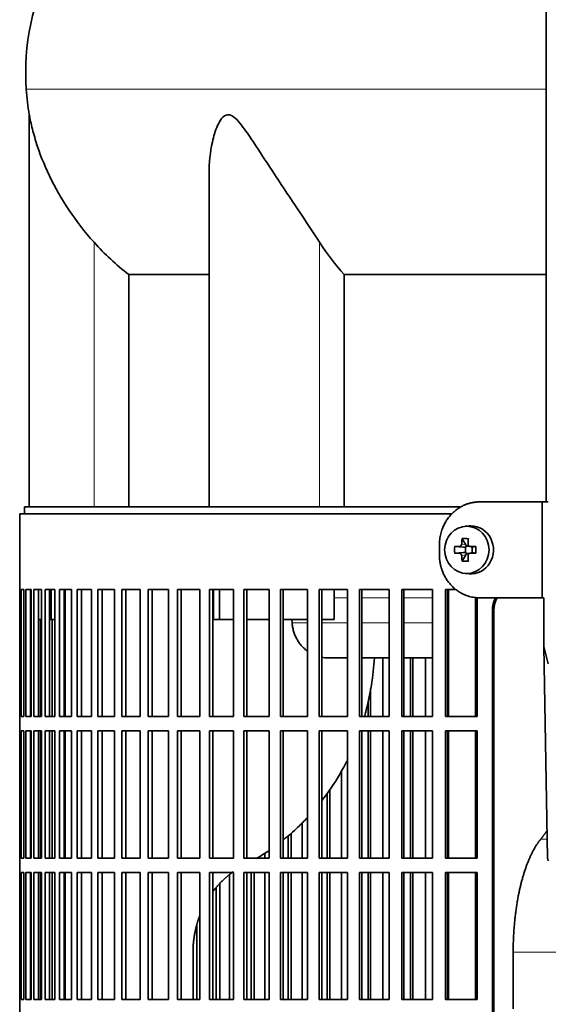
# Model space of a CAD drawing. Header units: millimetres. Extents: x 450 to 1334, y -1400 to 1414.
# Tile 13 of 25: x 456 to 567, y 72 to 277. Entities that reach past the tile are written whole.
import ezdxf

# ---------------------------------------------------------------- set-up
doc = ezdxf.new("R2010")
doc.units = ezdxf.units.MM
for name, color, linetype in [('LOW_334-2', 7, 'Continuous'), ('M5X8_UNI7687', 7, 'Continuous'), ('VSI344-454_FILTR', 7, 'Continuous'), ('VSI344-454_SUPPO', 7, 'Continuous'), ('VSI344-454_TERMI', 7, 'Continuous'), ('VSI344_DIFFUSORE', 7, 'Continuous')]:
    doc.layers.add(name, color=color, linetype=linetype)

# ---------------------------------------------------------------- blocks, each defined once
blk = doc.blocks.new('SE')
at = {"layer": 'LOW_334-2', "color": 7, "linetype": 'Continuous', "lineweight": 35}
blk.add_line((566.11, 628.51), (566.11, 176.51), dxfattribs=at)
at = {"layer": 'M5X8_UNI7687', "color": 7, "linetype": 'Continuous', "lineweight": 35}
for p, q in [((550.04, 171.49), (549.19, 171.42)), ((548.55, 168.84), (549.31, 167.54)), ((547, 167.2), (548.85, 167.04)), ((549.25, 165.94), (549.25, 167.07)), ((549.42, 167.26), (550.04, 167.26)), ((550.12, 167.24), (550.71, 167.04)), ((550.65, 167.06), (550.65, 165.95)), ((551.39, 167.2), (550.79, 167.04)), ((547, 165.81), (548.85, 165.97)), ((548.55, 164.17), (549.31, 165.47)), ((550.07, 165.76), (549.42, 165.76)), ((550.71, 165.97), (550.12, 165.77)), ((551.39, 165.81), (550.79, 165.97)), ((549.19, 161.59), (550.04, 161.52))]:
    blk.add_line(p, q, dxfattribs=at)
at = {"layer": 'M5X8_UNI7687', "color": 4, "linetype": 'Continuous', "lineweight": 9}
for p, q in [((548.85, 167.04), (547.99, 167.22)), ((548.46, 167.72), (549.31, 167.54)), ((550.26, 167.22), (550.79, 167.04)), ((547.99, 165.8), (548.85, 165.97)), ((549.31, 165.47), (548.46, 165.3)), ((550.79, 165.97), (550.26, 165.8))]:
    blk.add_line(p, q, dxfattribs=at)
at = {"layer": 'M5X8_UNI7687', "color": 7, "linetype": 'Continuous', "lineweight": 35}
for centre, radius, start, end in [((558.17, 166.51), 11.19, 176.4519, 183.5481), ((517.44, 166.51), 33.96, 358.8317, 1.1683)]:
    blk.add_arc(centre, radius, start, end, dxfattribs=at)
blk.add_ellipse((549.54, 166.51), major_axis=(0, 4.93), ratio=0.939693, dxfattribs=at)
for centre, major_axis, ratio, start_param, end_param in [((550.39, 166.51), (0, 5), 0.939693, 3.065157, 6.283185), ((550.39, 166.51), (0, 5), 0.939693, 0, 0.076435), ((552.66, 166.51), (0, 10), 0.422618, 1.335108, 1.449667), ((551.76, 163.44), (-8.99, 2.22), 0.549436, -1.223909, -1.074217), ((552.37, 166.51), (0, 10), 0.258819, 1.335108, 1.449667), ((552.51, 166.35), (-9.99, 0.3), 0.0819, -1.099374, -0.984815), ((548.84, 167.54), (0.805, -0.118), 0.613124, 4.809424, 5.327625), ((549.01, 167.51), (0.03, -0.501), 0.939258, 0.461161, 0.987959), ((548.84, 167.54), (0.521, -0.505), 0.511875, 0.559691, 1.077892), ((552.51, 166.35), (-9.99, 0.3), 0.0819, -1.456192, -1.341632), ((550.79, 167.54), (0.052, 0.506), 0.51441, 3.025925, 3.331693), ((552.51, 166.66), (-9.99, -0.3), 0.0819, 0.984815, 1.099374), ((552.66, 166.51), (0, -10), 0.422618, -1.449667, -1.335108), ((548.84, 165.47), (0.805, 0.118), 0.613124, 0.95556, 1.473761), ((549.01, 165.51), (0.03, 0.501), 0.939258, 5.295226, 5.822024), ((548.84, 165.47), (0.521, 0.505), 0.511875, 5.205293, 5.723494), ((552.37, 166.51), (0, -10), 0.258819, -1.449667, -1.335108), ((552.51, 166.66), (-9.99, -0.3), 0.0819, 1.341632, 1.456192), ((550.79, 165.47), (0.052, -0.506), 0.51441, 2.951492, 3.25726), ((551.76, 169.57), (-8.99, -2.22), 0.549436, 1.074217, 1.223909)]:
    blk.add_ellipse(centre, major_axis=major_axis, ratio=ratio, start_param=start_param, end_param=end_param, dxfattribs=at)
for points in [[(547.99, 167.22), (548.01, 167.22), (548.04, 167.22), (548.08, 167.23), (548.12, 167.24), (548.16, 167.26), (548.2, 167.28), (548.24, 167.3), (548.28, 167.33), (548.31, 167.36), (548.35, 167.4), (548.37, 167.44), (548.4, 167.48), (548.42, 167.53), (548.44, 167.57), (548.45, 167.62), (548.46, 167.66), (548.46, 167.7), (548.46, 167.72)], [(549.8, 167.72), (549.8, 167.7), (549.8, 167.66), (549.8, 167.62), (549.81, 167.57), (549.83, 167.53), (549.84, 167.48), (549.87, 167.44), (549.89, 167.4), (549.93, 167.36), (549.96, 167.33), (550, 167.3), (550.04, 167.28), (550.08, 167.26), (550.12, 167.24), (550.17, 167.23), (550.21, 167.22), (550.25, 167.22), (550.26, 167.22)], [(548.46, 165.3), (548.46, 165.32), (548.46, 165.35), (548.45, 165.4), (548.44, 165.44), (548.42, 165.49), (548.4, 165.53), (548.37, 165.57), (548.35, 165.61), (548.31, 165.65), (548.28, 165.68), (548.24, 165.71), (548.2, 165.74), (548.16, 165.76), (548.12, 165.77), (548.08, 165.79), (548.04, 165.79), (548.01, 165.8), (547.99, 165.8)], [(550.26, 165.8), (550.25, 165.8), (550.21, 165.79), (550.17, 165.79), (550.12, 165.77), (550.08, 165.76), (550.04, 165.74), (550, 165.71), (549.96, 165.68), (549.93, 165.65), (549.89, 165.61), (549.87, 165.57), (549.84, 165.53), (549.83, 165.49), (549.81, 165.44), (549.8, 165.4), (549.8, 165.35), (549.8, 165.32), (549.8, 165.3)]]:
    blk.add_open_spline(points, degree=3, dxfattribs=at)
at = {"layer": 'VSI344-454_FILTR', "color": 7, "linetype": 'Continuous', "lineweight": 35}
for p, q in [((546.4, 174.01), (456.32, 174.01)), ((456.32, 174.01), (456.32, 158.26)), ((456.32, 158.26), (456.44, 158.26)), ((456.32, 131.76), (456.32, 158.26)), ((456.44, 131.76), (456.44, 158.26)), ((456.6, 158.26), (457.21, 158.26)), ((456.6, 131.76), (456.6, 158.26)), ((457.21, 131.76), (457.21, 158.26)), ((457.58, 158.26), (458.68, 158.26)), ((457.58, 131.76), (457.58, 158.26)), ((458.56, 131.76), (458.56, 158.26)), ((458.68, 131.76), (458.68, 158.26)), ((459.25, 158.26), (460.83, 158.26)), ((459.25, 131.76), (459.25, 158.26)), ((460.22, 131.76), (460.22, 158.26)), ((460.83, 131.76), (460.83, 158.26)), ((461.6, 158.26), (463.66, 158.26)), ((461.6, 131.76), (461.6, 158.26)), ((462.56, 131.76), (462.56, 158.26)), ((463.66, 131.76), (463.66, 158.26)), ((464.63, 158.26), (467.15, 158.26)), ((464.63, 131.76), (464.63, 158.26)), ((465.56, 131.76), (465.56, 158.26)), ((467.15, 131.76), (467.15, 158.26)), ((468.31, 158.26), (471.29, 158.26)), ((468.31, 131.76), (468.31, 158.26)), ((469.22, 131.76), (469.22, 158.26)), ((471.29, 131.76), (471.29, 158.26)), ((472.64, 158.26), (476.05, 158.26)), ((472.64, 131.76), (472.64, 158.26)), ((473.52, 131.76), (473.52, 158.26)), ((476.05, 131.76), (476.05, 158.26)), ((477.59, 158.26), (481.42, 158.26)), ((477.59, 131.76), (477.59, 158.26)), ((478.43, 131.76), (478.43, 158.26)), ((481.42, 131.76), (481.42, 158.26)), ((483.13, 158.26), (487.36, 158.26)), ((483.13, 131.76), (483.13, 158.26)), ((483.93, 131.76), (483.93, 158.26)), ((487.36, 131.76), (487.36, 158.26)), ((489.24, 158.26), (493.86, 158.26)), ((489.24, 131.76), (489.24, 158.26)), ((490, 131.76), (490, 158.26)), ((493.86, 131.76), (493.86, 158.26)), ((495.89, 158.26), (500.86, 158.26)), ((495.89, 131.76), (495.89, 158.26)), ((496.6, 131.76), (496.6, 158.26)), ((500.86, 131.76), (500.86, 158.26)), ((503.05, 158.26), (508.36, 158.26)), ((503.05, 131.76), (503.05, 158.26)), ((503.7, 131.76), (503.7, 158.26)), ((508.36, 131.76), (508.36, 158.26)), ((510.67, 158.26), (516.29, 158.26)), ((510.67, 131.76), (510.67, 158.26)), ((511.28, 131.76), (511.28, 158.26)), ((516.29, 131.76), (516.29, 158.26)), ((518.73, 158.26), (524.63, 158.26)), ((518.73, 131.76), (518.73, 158.26)), ((519.28, 131.76), (519.28, 158.26)), ((524.63, 131.76), (524.63, 158.26)), ((527.19, 158.26), (533.34, 158.26)), ((527.19, 131.76), (527.19, 158.26)), ((527.68, 131.76), (527.68, 158.26)), ((533.34, 131.76), (533.34, 158.26)), ((536, 158.26), (542.38, 158.26)), ((536, 131.76), (536, 158.26)), ((536.42, 131.76), (536.42, 158.26)), ((542.38, 131.76), (542.38, 158.26)), ((545.12, 158.26), (547.25, 158.26)), ((545.12, 131.76), (545.12, 158.26)), ((545.48, 131.76), (545.48, 158.26)), ((551.69, 131.76), (551.69, 156.56)), ((554.88, -116.99), (554.88, 154.01)), ((555.19, -116.99), (555.19, 154.01)), ((460.65, 131.76), (460.65, 152.01)), ((463.12, 131.76), (463.12, 152.01)), ((532.01, 131.76), (532.01, 144.01)), ((537.82, 131.76), (537.82, 144.01)), ((538.28, 131.76), (538.28, 144.01)), ((540.92, 131.76), (540.92, 144.01)), ((529.46, 131.76), (529.46, 137.64)), ((528.95, 131.76), (528.95, 134.88)), ((456.32, 131.76), (456.44, 131.76)), ((456.32, 131.76), (456.32, 128.76)), ((456.6, 131.76), (457.21, 131.76)), ((457.58, 131.76), (458.68, 131.76)), ((459.25, 131.76), (460.83, 131.76)), ((461.6, 131.76), (463.66, 131.76)), ((464.63, 131.76), (467.15, 131.76)), ((468.31, 131.76), (471.29, 131.76)), ((472.64, 131.76), (476.05, 131.76)), ((477.59, 131.76), (481.42, 131.76)), ((483.13, 131.76), (487.36, 131.76)), ((489.24, 131.76), (493.86, 131.76)), ((495.89, 131.76), (500.86, 131.76)), ((503.05, 131.76), (508.36, 131.76)), ((510.67, 131.76), (516.29, 131.76)), ((518.73, 131.76), (524.63, 131.76)), ((527.19, 131.76), (533.34, 131.76)), ((536, 131.76), (542.38, 131.76)), ((545.12, 131.76), (551.69, 131.76)), ((456.32, 128.76), (456.44, 128.76)), ((456.32, 102.26), (456.32, 128.76)), ((456.44, 102.26), (456.44, 128.76)), ((456.6, 128.76), (457.21, 128.76)), ((456.6, 102.26), (456.6, 128.76)), ((457.21, 102.26), (457.21, 128.76)), ((457.58, 128.76), (458.68, 128.76)), ((457.58, 102.26), (457.58, 128.76)), ((458.56, 102.26), (458.56, 128.76)), ((458.68, 102.26), (458.68, 128.76)), ((459.25, 128.76), (460.83, 128.76)), ((459.25, 102.26), (459.25, 128.76)), ((460.22, 102.26), (460.22, 128.76)), ((460.65, 102.26), (460.65, 128.76)), ((460.83, 102.26), (460.83, 128.76)), ((461.6, 128.76), (463.66, 128.76)), ((461.6, 102.26), (461.6, 128.76)), ((462.56, 102.26), (462.56, 128.76)), ((463.12, 102.26), (463.12, 128.76)), ((463.66, 102.26), (463.66, 128.76)), ((464.63, 128.76), (467.15, 128.76)), ((464.63, 102.26), (464.63, 128.76)), ((465.56, 102.26), (465.56, 128.76)), ((467.15, 102.26), (467.15, 128.76)), ((468.31, 128.76), (471.29, 128.76)), ((468.31, 102.26), (468.31, 128.76)), ((469.22, 102.26), (469.22, 128.76)), ((471.29, 102.26), (471.29, 128.76)), ((472.64, 128.76), (476.05, 128.76)), ((472.64, 102.26), (472.64, 128.76)), ((473.52, 102.26), (473.52, 128.76)), ((476.05, 102.26), (476.05, 128.76)), ((477.59, 128.76), (481.42, 128.76)), ((477.59, 102.26), (477.59, 128.76)), ((478.43, 102.26), (478.43, 128.76)), ((481.42, 102.26), (481.42, 128.76)), ((483.13, 128.76), (487.36, 128.76)), ((483.13, 102.26), (483.13, 128.76)), ((483.93, 102.26), (483.93, 128.76)), ((487.36, 102.26), (487.36, 128.76)), ((489.24, 128.76), (493.86, 128.76)), ((489.24, 102.26), (489.24, 128.76)), ((490, 102.26), (490, 128.76)), ((493.86, 102.26), (493.86, 128.76)), ((495.89, 128.76), (500.86, 128.76)), ((495.89, 102.26), (495.89, 128.76)), ((496.6, 102.26), (496.6, 128.76)), ((500.86, 102.26), (500.86, 128.76)), ((503.05, 128.76), (508.36, 128.76)), ((503.05, 102.26), (503.05, 128.76)), ((503.7, 102.26), (503.7, 128.76)), ((508.36, 102.26), (508.36, 128.76)), ((510.67, 128.76), (516.29, 128.76)), ((510.67, 102.26), (510.67, 128.76)), ((511.28, 102.26), (511.28, 128.76)), ((516.29, 102.26), (516.29, 128.76)), ((518.73, 128.76), (524.63, 128.76)), ((518.73, 102.26), (518.73, 128.76)), ((519.28, 102.26), (519.28, 128.76)), ((524.63, 102.26), (524.63, 128.76)), ((527.19, 128.76), (533.34, 128.76)), ((527.19, 102.26), (527.19, 128.76)), ((527.68, 102.26), (527.68, 128.76)), ((528.95, 102.26), (528.95, 128.76)), ((529.46, 102.26), (529.46, 128.76)), ((532.01, 102.26), (532.01, 128.76)), ((533.34, 102.26), (533.34, 128.76)), ((536, 128.76), (542.38, 128.76)), ((536, 102.26), (536, 128.76)), ((536.42, 102.26), (536.42, 128.76)), ((537.82, 102.26), (537.82, 128.76)), ((538.28, 102.26), (538.28, 128.76)), ((540.92, 102.26), (540.92, 128.76)), ((542.38, 102.26), (542.38, 128.76)), ((545.12, 128.76), (551.69, 128.76)), ((545.12, 102.26), (545.12, 128.76)), ((545.48, 102.26), (545.48, 128.76)), ((551.69, 102.26), (551.69, 128.76)), ((523.43, 102.26), (523.43, 120.51)), ((520.41, 102.26), (520.41, 115.76)), ((520.99, 102.26), (520.99, 116.64)), ((515.23, 102.26), (515.23, 109.68)), ((512.27, 102.26), (512.27, 106.88)), ((512.9, 102.26), (512.9, 107.44)), ((507.43, 102.26), (507.43, 103.31)), ((456.32, 102.26), (456.44, 102.26)), ((456.32, 102.26), (456.32, 99.26)), ((456.6, 102.26), (457.21, 102.26)), ((457.58, 102.26), (458.68, 102.26)), ((459.25, 102.26), (460.83, 102.26)), ((461.6, 102.26), (463.66, 102.26)), ((464.63, 102.26), (467.15, 102.26)), ((468.31, 102.26), (471.29, 102.26)), ((472.64, 102.26), (476.05, 102.26)), ((477.59, 102.26), (481.42, 102.26)), ((483.13, 102.26), (487.36, 102.26)), ((489.24, 102.26), (493.86, 102.26)), ((495.89, 102.26), (500.86, 102.26)), ((503.05, 102.26), (508.36, 102.26)), ((510.67, 102.26), (516.29, 102.26)), ((518.73, 102.26), (524.63, 102.26)), ((527.19, 102.26), (533.34, 102.26)), ((536, 102.26), (542.38, 102.26)), ((545.12, 102.26), (551.69, 102.26)), ((456.32, 99.26), (456.44, 99.26)), ((456.32, 72.76), (456.32, 99.26)), ((456.44, 72.76), (456.44, 99.26)), ((456.6, 99.26), (457.21, 99.26)), ((456.6, 72.76), (456.6, 99.26)), ((457.21, 72.76), (457.21, 99.26)), ((457.58, 99.26), (458.68, 99.26)), ((457.58, 72.76), (457.58, 99.26)), ((458.56, 72.76), (458.56, 99.26)), ((458.68, 72.76), (458.68, 99.26)), ((459.25, 99.26), (460.83, 99.26)), ((459.25, 72.76), (459.25, 99.26)), ((460.22, 72.76), (460.22, 99.26)), ((460.65, 72.76), (460.65, 99.26)), ((460.83, 72.76), (460.83, 99.26)), ((461.6, 99.26), (463.66, 99.26)), ((461.6, 72.76), (461.6, 99.26)), ((462.56, 72.76), (462.56, 99.26)), ((463.12, 72.76), (463.12, 99.26)), ((463.66, 72.76), (463.66, 99.26)), ((464.63, 99.26), (467.15, 99.26)), ((464.63, 72.76), (464.63, 99.26)), ((465.56, 72.76), (465.56, 99.26)), ((467.15, 72.76), (467.15, 99.26)), ((468.31, 99.26), (471.29, 99.26)), ((468.31, 72.76), (468.31, 99.26)), ((469.22, 72.76), (469.22, 99.26)), ((471.29, 72.76), (471.29, 99.26)), ((472.64, 99.26), (476.05, 99.26)), ((472.64, 72.76), (472.64, 99.26)), ((473.52, 72.76), (473.52, 99.26)), ((476.05, 72.76), (476.05, 99.26)), ((477.59, 99.26), (481.42, 99.26)), ((477.59, 72.76), (477.59, 99.26)), ((478.43, 72.76), (478.43, 99.26)), ((481.42, 72.76), (481.42, 99.26)), ((483.13, 99.26), (487.36, 99.26)), ((483.13, 72.76), (483.13, 99.26)), ((483.93, 72.76), (483.93, 99.26)), ((487.36, 72.76), (487.36, 99.26)), ((489.24, 99.26), (493.86, 99.26)), ((489.24, 72.76), (489.24, 99.26)), ((490, 72.76), (490, 99.26)), ((493.86, 72.76), (493.86, 99.26)), ((495.89, 99.26), (500.86, 99.26)), ((495.89, 72.76), (495.89, 99.26)), ((496.6, 72.76), (496.6, 99.26)), ((500.09, 72.76), (500.09, 98.79)), ((500.86, 72.76), (500.86, 99.26)), ((503.05, 99.26), (508.36, 99.26)), ((503.05, 72.76), (503.05, 99.26)), ((503.7, 72.76), (503.7, 99.26)), ((504.55, 72.76), (504.55, 99.26)), ((505.23, 72.76), (505.23, 99.26)), ((507.43, 72.76), (507.43, 99.26)), ((508.36, 72.76), (508.36, 99.26)), ((510.67, 99.26), (516.29, 99.26)), ((510.67, 72.76), (510.67, 99.26)), ((511.28, 72.76), (511.28, 99.26)), ((512.27, 72.76), (512.27, 99.26)), ((512.9, 72.76), (512.9, 99.26)), ((515.23, 72.76), (515.23, 99.26)), ((516.29, 72.76), (516.29, 99.26)), ((518.73, 99.26), (524.63, 99.26)), ((518.73, 72.76), (518.73, 99.26)), ((519.28, 72.76), (519.28, 99.26)), ((520.41, 72.76), (520.41, 99.26)), ((520.99, 72.76), (520.99, 99.26)), ((523.43, 72.76), (523.43, 99.26)), ((524.63, 72.76), (524.63, 99.26)), ((527.19, 99.26), (533.34, 99.26)), ((527.19, 72.76), (527.19, 99.26)), ((527.68, 72.76), (527.68, 99.26)), ((528.95, 72.76), (528.95, 99.26)), ((529.46, 72.76), (529.46, 99.26)), ((532.01, 72.76), (532.01, 99.26)), ((533.34, 72.76), (533.34, 99.26)), ((536, 99.26), (542.38, 99.26)), ((536, 72.76), (536, 99.26)), ((536.42, 72.76), (536.42, 99.26)), ((537.82, 72.76), (537.82, 99.26)), ((538.28, 72.76), (538.28, 99.26)), ((540.92, 72.76), (540.92, 99.26)), ((542.38, 72.76), (542.38, 99.26)), ((545.12, 99.26), (551.69, 99.26)), ((545.12, 72.76), (545.12, 99.26)), ((545.48, 72.76), (545.48, 99.26)), ((551.69, 72.76), (551.69, 99.26)), ((498.03, 72.76), (498.03, 96.9)), ((497.3, 72.76), (497.3, 96.1)), ((493.23, 72.76), (493.23, 88.35)), ((456.32, 72.76), (456.44, 72.76)), ((456.32, 72.76), (456.32, 69.76)), ((456.6, 72.76), (457.21, 72.76)), ((457.58, 72.76), (458.68, 72.76)), ((459.25, 72.76), (460.83, 72.76)), ((461.6, 72.76), (463.66, 72.76)), ((464.63, 72.76), (467.15, 72.76)), ((468.31, 72.76), (471.29, 72.76)), ((472.64, 72.76), (476.05, 72.76)), ((477.59, 72.76), (481.42, 72.76)), ((483.13, 72.76), (487.36, 72.76)), ((489.24, 72.76), (493.86, 72.76)), ((495.89, 72.76), (500.86, 72.76)), ((503.05, 72.76), (508.36, 72.76)), ((510.67, 72.76), (516.29, 72.76)), ((518.73, 72.76), (524.63, 72.76)), ((527.19, 72.76), (533.34, 72.76)), ((536, 72.76), (542.38, 72.76)), ((545.12, 72.76), (551.69, 72.76))]:
    blk.add_line(p, q, dxfattribs=at)
at = {"layer": 'VSI344-454_FILTR', "color": 4, "linetype": 'Continuous', "lineweight": 9}
blk.add_line((554.88, 154.01), (555.19, 154.01), dxfattribs=at)
at = {"layer": 'VSI344-454_FILTR', "color": 7, "linetype": 'Continuous', "lineweight": 35}
for points, knots in [([(554.88, 154.01), (554.88, 154.08), (554.88, 154.23), (554.89, 154.44), (554.92, 154.66), (554.95, 154.87), (554.99, 155.09), (555.04, 155.3), (555.1, 155.51), (555.16, 155.71), (555.29, 156.07), (555.43, 156.35), (555.54, 156.55)], [0, 0, 0, 0, 0.027983, 0.0557899, 0.0834734, 0.1110867, 0.1386835, 0.1663177, 0.1940428, 0.2219119, 0.2499772, 0.3401037, 0.3401037, 0.3401037, 0.3401037]), ([(555.85, 156.55), (555.74, 156.35), (555.58, 156.02), (555.42, 155.55), (555.32, 155.17), (555.24, 154.79), (555.2, 154.4), (555.19, 154.14), (555.19, 154.01)], [0.6599456, 0.6599456, 0.6599456, 0.6599456, 0.7500173, 0.8003848, 0.8502554, 0.8999393, 0.9497504, 1, 1, 1, 1])]:
    blk.add_open_spline(points, degree=3, knots=knots, dxfattribs=at)
at = {"layer": 'VSI344-454_SUPPO', "color": 7, "linetype": 'Continuous', "lineweight": 35}
for p, q in [((548.38, 175.51), (457.32, 175.51)), ((457.32, 175.51), (457.32, 174.01)), ((462.91, 152.01), (462.91, 158.26)), ((465.81, 131.76), (465.81, 158.26)), ((496.75, 152.01), (496.75, 158.26)), ((497.96, 152.01), (497.96, 158.26)), ((521.87, 152.01), (521.87, 158.26)), ((545.75, 131.76), (545.75, 158.26)), ((551.35, 131.76), (551.35, 156.6)), ((458.56, 152.01), (458.68, 152.01)), ((460.22, 152.01), (460.83, 152.01)), ((462.56, 152.01), (462.91, 152.01)), ((462.91, 152.01), (463.66, 152.01)), ((465.56, 152.01), (465.81, 152.01)), ((496.75, 152.01), (497.96, 152.01)), ((497.96, 152.01), (500.86, 152.01)), ((503.7, 152.01), (508.36, 152.01)), ((511.28, 152.01), (516.29, 152.01)), ((513.09, 151.31), (513.04, 152.01)), ((519.28, 152.01), (521.87, 152.01)), ((520.46, 144.01), (524.63, 144.01)), ((527.68, 144.01), (533.34, 144.01)), ((536.42, 144.01), (542.38, 144.01)), ((545.48, 144.01), (545.75, 144.01)), ((465.81, 102.26), (465.81, 128.76)), ((545.75, 102.26), (545.75, 128.76)), ((551.35, 102.26), (551.35, 128.76)), ((465.81, 72.76), (465.81, 99.26)), ((545.75, 72.76), (545.75, 99.26)), ((551.35, 72.76), (551.35, 99.26)), ((492.46, 72.76), (492.46, 82.66)), ((559.2, 70.81), (559.2, 82.66))]:
    blk.add_line(p, q, dxfattribs=at)
at = {"layer": 'VSI344-454_SUPPO', "color": 4, "linetype": 'Continuous', "lineweight": 9}
for p, q in [((524.63, 156.53), (521.87, 156.53)), ((533.34, 156.53), (527.68, 156.53)), ((542.38, 156.53), (536.42, 156.53)), ((545.75, 156.53), (545.48, 156.53)), ((513.09, 151.31), (516.29, 151.31)), ((519.28, 151.31), (524.63, 151.31)), ((527.68, 151.31), (533.34, 151.31)), ((536.42, 151.31), (542.38, 151.31)), ((545.48, 151.31), (545.75, 151.31)), ((564.96, 106.22), (566.29, 106.22)), ((559.2, 82.66), (640.43, 82.66))]:
    blk.add_line(p, q, dxfattribs=at)
at = {"layer": 'VSI344-454_SUPPO', "color": 7, "linetype": 'Continuous', "lineweight": 35}
for points, degree, knots in [([(513.09, 151.31), (513.13, 151.02), (513.19, 150.44), (513.4, 149.58), (513.7, 148.73), (514.09, 147.91), (514.58, 147.12), (515.16, 146.4), (515.74, 145.83), (516.13, 145.52), (516.28, 145.4)], 3, [0, 0, 0, 0, 0.0417365, 0.0843208, 0.127753, 0.1720331, 0.2171609, 0.2631364, 0.3099596, 0.3384804, 0.3384804, 0.3384804, 0.3384804]), ([(530.26, 144), (530.05, 140.18), (529.45, 136.44), (528.37, 132.42), (528.27, 132.08), (528.17, 131.74)], 3, [0.0517388, 0.0517388, 0.0517388, 0.0517388, 0.25, 0.25, 0.2684606, 0.2684606, 0.2684606, 0.2684606]), ([(524.7, 122.82), (524.16, 121.74), (523.59, 120.68), (521.87, 117.76), (520.65, 115.95), (519.32, 114.23)], 3, [0.4358245, 0.4358245, 0.4358245, 0.4358245, 0.5, 0.5, 0.6155764, 0.6155764, 0.6155764, 0.6155764]), ([(516.3, 110.7), (515.66, 110), (514.99, 109.34), (513.35, 107.77), (512.35, 106.9), (511.31, 106.07)], 3, [0.6987897, 0.6987897, 0.6987897, 0.6987897, 0.75, 0.75, 0.8223069, 0.8223069, 0.8223069, 0.8223069]), ([(559.2, 82.66), (559.2, 86.35), (559.6, 89.92), (560, 93.49), (560.76, 96.62), (561.53, 99.76), (562.6, 102.21), (563.67, 104.66), (564.96, 106.22)], 2, [0, 0, 0, 0.25, 0.25, 0.5, 0.5, 0.75, 0.75, 1, 1, 1]), ([(496.57, 95.25), (497.56, 96.56), (498.77, 97.71), (499.75, 98.64), (500.84, 99.41)], 2, [0.6005011, 0.6005011, 0.6005011, 0.75, 0.75, 0.875, 0.875, 0.875]), ([(492.46, 82.66), (492.46, 85.51), (493.19, 88.23), (493.46, 89.24), (493.82, 90.2)], 2, [0, 0, 0, 0.25, 0.25, 0.3403799, 0.3403799, 0.3403799])]:
    blk.add_open_spline(points, degree=degree, knots=knots, dxfattribs=at)
for points, degree in [([(519.26, 144.11), (519.7, 144.04), (520.14, 144), (520.58, 144.01)], 3), ([(564.96, 106.22), (565.63, 107.05), (566.28, 108.02)], 2), ([(508.36, 103.88), (507.48, 103.28), (506.59, 102.71), (505.68, 102.17)], 3)]:
    blk.add_open_spline(points, degree=degree, dxfattribs=at)
at = {"layer": 'VSI344-454_TERMI', "color": 7, "linetype": 'Continuous', "lineweight": 35}
for p, q in [((552.22, 176.51), (565.23, 176.51)), ((565.23, 176.51), (566.52, 176.51)), ((565.23, 156.51), (565.23, 176.51)), ((543.82, 167.51), (543.82, 165.51)), ((552.22, 156.51), (565.23, 156.51)), ((565.23, 156.51), (565.59, 156.51)), ((565.59, 146.34), (565.59, 156.51)), ((565.59, 146.34), (566.52, 142.76)), ((566.36, 102.3), (565.59, 146.34)), ((566.52, 101.67), (566.36, 102.3))]:
    blk.add_line(p, q, dxfattribs=at)
for points, knots in [([(552.22, 176.51), (552.13, 176.51), (551.94, 176.5), (551.66, 176.49), (551.39, 176.47), (551.11, 176.43), (550.84, 176.39), (550.57, 176.34), (550.3, 176.28), (550.03, 176.2), (549.76, 176.12), (549.5, 176.03), (549.24, 175.93), (548.81, 175.75), (548.23, 175.46), (547.52, 175.01), (546.86, 174.48), (546.25, 173.88), (545.69, 173.23), (545.21, 172.51), (544.79, 171.76), (544.48, 171.05), (544.25, 170.4), (544.09, 169.84), (543.97, 169.26), (543.88, 168.68), (543.83, 168.1), (543.82, 167.7), (543.82, 167.51)], [0, 0, 0, 0, 0.021016, 0.041931, 0.062766, 0.083544, 0.104287, 0.125018, 0.14576, 0.166534, 0.187364, 0.208272, 0.22928, 0.250409, 0.312471, 0.374687, 0.437512, 0.500059, 0.562597, 0.625436, 0.687652, 0.74973, 0.791863, 0.833589, 0.875085, 0.916531, 0.95811, 1, 1, 1, 1]), ([(543.82, 165.51), (543.82, 165.41), (543.82, 165.21), (543.83, 164.92), (543.85, 164.62), (543.89, 164.33), (543.93, 164.04), (543.97, 163.75), (544.03, 163.46), (544.1, 163.18), (544.17, 162.9), (544.26, 162.62), (544.35, 162.34), (544.51, 161.88), (544.79, 161.26), (545.21, 160.5), (545.69, 159.79), (546.25, 159.13), (546.86, 158.54), (547.52, 158.01), (548.23, 157.55), (548.89, 157.22), (549.5, 156.98), (550.03, 156.81), (550.57, 156.67), (551.11, 156.58), (551.66, 156.52), (552.04, 156.51), (552.22, 156.51)], [0, 0, 0, 0, 0.020995, 0.041891, 0.062709, 0.083472, 0.104202, 0.124923, 0.145657, 0.166425, 0.187252, 0.208159, 0.229169, 0.250303, 0.312364, 0.374597, 0.437423, 0.499974, 0.562512, 0.625346, 0.687554, 0.749624, 0.791753, 0.833484, 0.874994, 0.916463, 0.958072, 1, 1, 1, 1])]:
    blk.add_open_spline(points, degree=3, knots=knots, dxfattribs=at)
at = {"layer": 'VSI344_DIFFUSORE', "color": 4, "linetype": 'Continuous', "lineweight": 9}
for p, q in [((457.69, 262.51), (566.11, 262.51)), ((471.82, 175.51), (471.82, 230.61)), ((518.85, 175.51), (518.85, 230.61))]:
    blk.add_line(p, q, dxfattribs=at)
at = {"layer": 'VSI344_DIFFUSORE', "color": 7, "linetype": 'Continuous', "lineweight": 35}
for p, q in [((458.32, 257.19), (458.32, 175.51)), ((495.81, 245), (495.81, 175.51)), ((479.07, 223.88), (495.81, 223.88)), ((479.07, 175.51), (479.07, 223.88)), ((523.98, 223.88), (566.11, 223.88)), ((523.98, 175.51), (523.98, 223.88))]:
    blk.add_line(p, q, dxfattribs=at)
for centre, radius, start, end in [((507.49, 265.95), 49.92, 152.418, 183.9452), ((511.06, 266.19), 53.5, 183.9452, 189.69)]:
    blk.add_arc(centre, radius, start, end, dxfattribs=at)
for points, knots in [([(471.82, 230.61), (469.88, 232.78), (468.14, 235.02), (465.02, 239.68), (463.66, 242.07), (461.38, 246.84), (460.44, 249.25), (459.34, 252.81), (459.03, 253.98), (458.65, 255.58), (458.54, 256.1), (458.37, 256.91), (458.32, 257.22), (458.32, 257.22)], [0, 0, 0, 0, 0.125, 0.125, 0.25, 0.25, 0.375, 0.375, 0.4375, 0.4375, 0.46875, 0.46875, 0.4987021, 0.4987021, 0.4987021, 0.4987021]), ([(518.85, 230.61), (517.48, 232.78), (515.97, 235.02), (512.84, 239.68), (511.23, 242.07), (508.09, 246.84), (506.54, 249.25), (504.18, 252.81), (503.39, 253.98), (502.13, 255.58), (501.7, 256.1), (500.75, 256.93), (500.21, 257.24), (499.19, 257.19), (498.75, 256.84), (498.07, 255.98), (497.8, 255.47), (497.09, 253.85), (496.76, 252.69), (496.03, 249.38), (495.81, 247.18), (495.81, 245)], [0, 0, 0, 0, 0.125, 0.125, 0.25, 0.25, 0.375, 0.375, 0.4375, 0.4375, 0.46875, 0.46875, 0.5, 0.5, 0.53125, 0.53125, 0.5625, 0.5625, 0.625, 0.625, 0.7389823, 0.7389823, 0.7389823, 0.7389823])]:
    blk.add_open_spline(points, degree=3, knots=knots, dxfattribs=at)
for points in [[(479.07, 223.88), (476.44, 225.9), (474.03, 228.14), (471.82, 230.61)], [(523.98, 223.88), (522.12, 225.9), (520.42, 228.14), (518.85, 230.61)]]:
    blk.add_open_spline(points, degree=3, dxfattribs=at)

msp = doc.modelspace()

# ---------------------------------------------------------------- block references
msp.add_blockref('SE', (0, 0))

doc.saveas('drawing.dxf')
